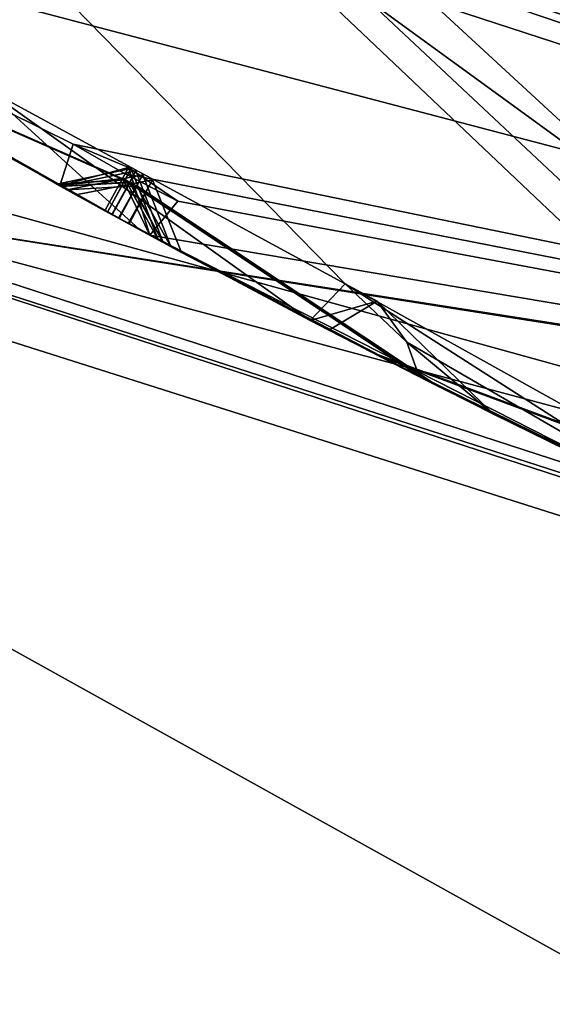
# Model space of a CAD drawing. Header units: millimetres. Extents: x -29 to 28.8, y -75.2 to 10.
# Tile 25 of 256: x -5.609 to -5.073, y -46.685 to -45.695. Entities that reach past the tile are written whole.
import ezdxf

# ---------------------------------------------------------------- set-up
doc = ezdxf.new("R2010")
doc.units = ezdxf.units.MM
doc.header["$LTSCALE"] = 88.413066
for name, color, linetype in [('104', 7, 'CONTINUOUS'), ('105', 7, 'CONTINUOUS'), ('107', 7, 'CONTINUOUS'), ('11', 7, 'CONTINUOUS'), ('15', 7, 'CONTINUOUS'), ('16', 7, 'CONTINUOUS'), ('17', 7, 'CONTINUOUS'), ('2', 7, 'CONTINUOUS'), ('20', 7, 'CONTINUOUS'), ('22', 7, 'CONTINUOUS'), ('23', 7, 'CONTINUOUS'), ('26', 7, 'CONTINUOUS'), ('28', 7, 'CONTINUOUS'), ('31', 7, 'CONTINUOUS'), ('379', 7, 'CONTINUOUS'), ('385', 7, 'CONTINUOUS'), ('386', 7, 'CONTINUOUS'), ('387', 7, 'CONTINUOUS'), ('388', 7, 'CONTINUOUS'), ('389', 7, 'CONTINUOUS'), ('390', 7, 'CONTINUOUS'), ('4', 7, 'CONTINUOUS'), ('464', 7, 'CONTINUOUS'), ('465', 7, 'CONTINUOUS'), ('467', 7, 'CONTINUOUS'), ('470', 7, 'CONTINUOUS'), ('473', 7, 'CONTINUOUS'), ('476', 7, 'CONTINUOUS'), ('478', 7, 'CONTINUOUS'), ('479', 7, 'CONTINUOUS'), ('611', 7, 'CONTINUOUS'), ('614', 7, 'CONTINUOUS'), ('617', 7, 'CONTINUOUS'), ('620', 7, 'CONTINUOUS'), ('623', 7, 'CONTINUOUS'), ('624', 7, 'CONTINUOUS')]:
    doc.layers.add(name, color=color, linetype=linetype)

msp = doc.modelspace()

# ---------------------------------------------------------------- linework, layer by layer
at = {"layer": '104', "linetype": 'CONTINUOUS'}
for points in [[(-3.23742, -45.76682, 24.9), (-8.47718, -41.96138, 24.9), (-9.02061, -42.35354, 24.9), (-3.23742, -45.76682, 24.9)], [(-3.44503, -46.4044, 24.9), (-3.23742, -45.76682, 24.9), (-9.02061, -42.35354, 24.9), (-3.44503, -46.4044, 24.9)]]:
    msp.add_3dface(points, dxfattribs=at)
at = {"layer": '105', "linetype": 'CONTINUOUS'}
for points in [[(-3.60005, -46.87981, 24.4), (-9.02061, -42.35354, 24.9), (-9.42505, -42.6477, 24.4), (-3.60005, -46.87981, 24.4)], [(-3.44503, -46.4044, 24.9), (-9.02061, -42.35354, 24.9), (-3.60005, -46.87981, 24.4), (-3.44503, -46.4044, 24.9)]]:
    msp.add_3dface(points, dxfattribs=at)
at = {"layer": '107', "linetype": 'CONTINUOUS'}
for points in [[(-3.60005, -46.87981, 24.4), (-9.42505, -42.6477, 24.4), (-8.15, -42.04161, -2.0181), (-3.60005, -46.87981, 24.4)], [(-3.10278, -45.47082, -4.1), (-3.60005, -46.87981, 24.4), (-8.15, -42.04161, -2.0181), (-3.10278, -45.47082, -4.1)]]:
    msp.add_3dface(points, dxfattribs=at)
at = {"layer": '11', "linetype": 'CONTINUOUS'}
msp.add_3dface([(-6.91655, -45.60619, 129.34119), (-4.66575, -46.8558, 128.29178), (-6.1385, -46.72827, 131.4163), (-6.91655, -45.60619, 129.34119)], dxfattribs=at)
at = {"layer": '15', "linetype": 'CONTINUOUS'}
for points in [[(-3.30538, -45.97605, 122.5), (-6.46502, -44.69929, 122.5), (-8.65513, -42.09072, 122.5), (-3.30538, -45.97605, 122.5)], [(-3.40005, -46.26112, 122.5), (-6.46502, -44.69929, 122.5), (-3.30538, -45.97605, 122.5), (-3.40005, -46.26112, 122.5)]]:
    msp.add_3dface(points, dxfattribs=at)
at = {"layer": '16', "linetype": 'CONTINUOUS'}
for points in [[(-6.46502, -44.69929, 122.5), (-3.40005, -46.26112, 122.5), (-5.82139, -45.88295, 122.73396), (-6.46502, -44.69929, 122.5)], [(-5.82139, -45.88295, 122.73396), (0, -47.44279, 122.73396), (-7.04449, -45.49591, 123.32635), (-5.82139, -45.88295, 122.73396)], [(-7.04449, -45.49591, 123.32635), (0, -47.44279, 122.73396), (0, -47.78481, 123.32635), (-7.04449, -45.49591, 123.32635)], [(-3.40005, -46.26112, 122.5), (0, -46.8, 122.5), (-5.82139, -45.88295, 122.73396), (-3.40005, -46.26112, 122.5)], [(-5.82139, -45.88295, 122.73396), (0, -46.8, 122.5), (0, -47.44279, 122.73396), (-5.82139, -45.88295, 122.73396)]]:
    msp.add_3dface(points, dxfattribs=at)
at = {"layer": '17', "linetype": 'CONTINUOUS'}
for points in [[(-7.05342, -45.5082, 123.41251), (-7.04449, -45.49591, 123.32635), (0, -47.78481, 123.32635), (-7.05342, -45.5082, 123.41251)], [(0, -47.8, 123.41251), (-7.05342, -45.5082, 123.41251), (0, -47.78481, 123.32635), (0, -47.8, 123.41251)]]:
    msp.add_3dface(points, dxfattribs=at)
at = {"layer": '2', "linetype": 'CONTINUOUS'}
for points in [[(-4.17034, -54.3, 158.83894), (-7.93431, -17.8, 156.9221), (-7.93689, -54.3, 156.92003), (-4.17034, -54.3, 158.83894)], [(-4.1712, -17.8, 158.83921), (-7.93431, -17.8, 156.9221), (-4.17034, -54.3, 158.83894), (-4.1712, -17.8, 158.83921)]]:
    msp.add_3dface(points, dxfattribs=at)
at = {"layer": '20', "linetype": 'CONTINUOUS'}
for points in [[(-3.39919, -46.26162, 122.2), (-8.89919, -42.26564, 122.2), (-3.39919, -46.26162, 27.8), (-3.39919, -46.26162, 122.2)], [(-3.39919, -46.26162, 27.8), (-8.89919, -42.26564, 122.2), (-8.89919, -42.26564, 27.8), (-3.39919, -46.26162, 27.8)]]:
    msp.add_3dface(points, dxfattribs=at)
at = {"layer": '22', "linetype": 'CONTINUOUS'}
msp.add_3dface([(-8.66121, -42.08229, 27.5), (-2.85841, -44.59727, 27.5), (-3.30788, -45.97573, 27.5), (-8.66121, -42.08229, 27.5)], dxfattribs=at)
at = {"layer": '23', "linetype": 'CONTINUOUS'}
for points in [[(-3.239, -45.76656, 25.5), (-8.47912, -41.95887, 25.5), (-3.23742, -45.76682, 24.9), (-3.239, -45.76656, 25.5)], [(-3.23742, -45.76682, 24.9), (-8.47912, -41.95887, 25.5), (-8.47718, -41.96138, 24.9), (-3.23742, -45.76682, 24.9)]]:
    msp.add_3dface(points, dxfattribs=at)
at = {"layer": '26', "linetype": 'CONTINUOUS'}
for points in [[(-3.30538, -45.97605, 122.5), (-8.65513, -42.09072, 122.5), (-5.45607, -45.25018, 122.41213), (-3.30538, -45.97605, 122.5)], [(-8.89919, -42.26564, 122.2), (-3.39919, -46.26162, 122.2), (-5.45607, -45.25018, 122.41213), (-8.89919, -42.26564, 122.2)], [(0, -46.71213, 122.41213), (-3.30538, -45.97605, 122.5), (-5.45607, -45.25018, 122.41213), (0, -46.71213, 122.41213)], [(-3.39919, -46.26162, 122.2), (0, -46.71213, 122.41213), (-5.45607, -45.25018, 122.41213), (-3.39919, -46.26162, 122.2)]]:
    msp.add_3dface(points, dxfattribs=at)
at = {"layer": '28', "linetype": 'CONTINUOUS'}
msp.add_3dface([(-8.47912, -41.95887, 25.5), (-3.239, -45.76656, 25.5), (-2.85841, -44.59727, 25.5), (-8.47912, -41.95887, 25.5)], dxfattribs=at)
at = {"layer": '31', "linetype": 'CONTINUOUS'}
for points in [[(-8.66121, -42.08229, 27.5), (-3.30788, -45.97573, 27.5), (-5.45607, -45.25018, 27.58787), (-8.66121, -42.08229, 27.5)], [(-3.39919, -46.26162, 27.8), (-8.89919, -42.26564, 27.8), (-5.45607, -45.25018, 27.58787), (-3.39919, -46.26162, 27.8)], [(0, -46.71213, 27.58787), (-3.39919, -46.26162, 27.8), (-5.45607, -45.25018, 27.58787), (0, -46.71213, 27.58787)], [(-3.30788, -45.97573, 27.5), (0, -46.71213, 27.58787), (-5.45607, -45.25018, 27.58787), (-3.30788, -45.97573, 27.5)]]:
    msp.add_3dface(points, dxfattribs=at)
at = {"layer": '379', "linetype": 'CONTINUOUS'}
msp.add_3dface([(-3.39892, -46.26169, -102.4), (-2.25372, -42.74305, -102.4), (-8.89923, -42.2655, -102.4), (-3.39892, -46.26169, -102.4)], dxfattribs=at)
at = {"layer": '385', "linetype": 'CONTINUOUS'}
for points in [[(-3.39892, -46.26169, -116.4), (-8.89923, -42.2655, -116.4), (3.39892, -46.26169, -116.4), (-3.39892, -46.26169, -116.4)], [(3.39892, -46.26169, -116.4), (-8.89923, -42.2655, -116.4), (8.89923, -42.2655, -116.4), (3.39892, -46.26169, -116.4)]]:
    msp.add_3dface(points, dxfattribs=at)
at = {"layer": '386', "linetype": 'CONTINUOUS'}
for points in [[(-3.39892, -46.26169, -102.4), (-8.89923, -42.2655, -102.4), (-3.39919, -46.26162, -103.9), (-3.39892, -46.26169, -102.4)], [(-3.39919, -46.26162, -103.9), (-8.89923, -42.2655, -102.4), (-8.89919, -42.26564, -103.9), (-3.39919, -46.26162, -103.9)]]:
    msp.add_3dface(points, dxfattribs=at)
at = {"layer": '387', "linetype": 'CONTINUOUS'}
for points in [[(-3.39919, -46.26162, -103.9), (-8.89919, -42.26564, -103.9), (-4.08874, -46.49621, -104.35138), (-3.39919, -46.26162, -103.9)], [(-4.08874, -46.49621, -104.35138), (-8.89919, -42.26564, -103.9), (-4.47388, -46.34099, -104.35145), (-4.08874, -46.49621, -104.35138)], [(-4.47388, -46.34099, -104.35145), (-8.89919, -42.26564, -103.9), (-4.55933, -46.3297, -104.37441), (-4.47388, -46.34099, -104.35145)], [(-4.55933, -46.3297, -104.37441), (-8.89919, -42.26564, -103.9), (-4.59491, -46.34214, -104.4), (-4.55933, -46.3297, -104.37441)], [(-4.59491, -46.34214, -104.4), (-8.89919, -42.26564, -103.9), (-5.28136, -45.96041, -104.35138), (-4.59491, -46.34214, -104.4)], [(-5.28136, -45.96041, -104.35138), (-8.89919, -42.26564, -103.9), (-5.64629, -45.7623, -104.35145), (-5.28136, -45.96041, -104.35138)], [(-5.65859, -45.81151, -104.4), (-5.48839, -45.90582, -104.4), (-5.64629, -45.7623, -104.35145), (-5.65859, -45.81151, -104.4)], [(-5.31662, -45.99723, -104.4), (-5.28136, -45.96041, -104.35138), (-5.64629, -45.7623, -104.35145), (-5.31662, -45.99723, -104.4)], [(-5.48839, -45.90582, -104.4), (-5.31662, -45.99723, -104.4), (-5.64629, -45.7623, -104.35145), (-5.48839, -45.90582, -104.4)], [(-4.90302, -46.20242, -104.4), (-4.59491, -46.34214, -104.4), (-5.28136, -45.96041, -104.35138), (-4.90302, -46.20242, -104.4)], [(-5.21918, -46.01908, -104.37473), (-4.90302, -46.20242, -104.4), (-5.28136, -45.96041, -104.35138), (-5.21918, -46.01908, -104.37473)], [(-5.20689, -46.05369, -104.4), (-4.90302, -46.20242, -104.4), (-5.21918, -46.01908, -104.37473), (-5.20689, -46.05369, -104.4)]]:
    msp.add_3dface(points, dxfattribs=at)
at = {"layer": '388', "linetype": 'CONTINUOUS'}
for points in [[(-6.09005, -45.55506, -114.4), (-5.56848, -45.86191, -114.4), (-6.08905, -45.55569, -113.3625), (-6.09005, -45.55506, -114.4)], [(-6.08905, -45.55569, -113.3625), (-5.56848, -45.86191, -114.4), (-5.83342, -45.71066, -113.87511), (-6.08905, -45.55569, -113.3625)], [(-5.57146, -45.86026, -112.14868), (-5.83087, -45.71216, -111.64486), (-5.83112, -45.71201, -112.6532), (-5.57146, -45.86026, -112.14868)], [(-5.56732, -45.86255, -109.96676), (-5.82511, -45.71555, -109.48271), (-5.8271, -45.71438, -110.45473), (-5.56732, -45.86255, -109.96676)], [(-5.56112, -45.86598, -107.87213), (-5.82069, -45.71815, -107.40782), (-5.81903, -45.71912, -108.3334), (-5.56112, -45.86598, -107.87213)], [(-5.5524, -45.87079, -105.89212), (-5.81159, -45.72348, -105.45748), (-5.81547, -45.7212, -106.33289), (-5.5524, -45.87079, -105.89212)], [(-5.78342, -45.73992, -113.77586), (-5.52314, -45.88687, -114.28999), (-5.78101, -45.74132, -112.75154), (-5.78342, -45.73992, -113.77586)], [(-5.78101, -45.74132, -112.75154), (-5.52314, -45.88687, -114.28999), (-5.52066, -45.88823, -112.24684), (-5.78101, -45.74132, -112.75154)], [(-5.78058, -45.74157, -111.5472), (-5.52043, -45.88835, -112.05074), (-5.77606, -45.7442, -110.54985), (-5.78058, -45.74157, -111.5472)], [(-5.77606, -45.7442, -110.54985), (-5.52043, -45.88835, -112.05074), (-5.51611, -45.89071, -110.06259), (-5.77606, -45.7442, -110.54985)], [(-5.77405, -45.74537, -109.38805), (-5.51574, -45.89091, -109.87126), (-5.76781, -45.74899, -108.42633), (-5.77405, -45.74537, -109.38805)], [(-5.76878, -45.74843, -107.31666), (-5.50874, -45.89474, -107.77997), (-5.7637, -45.75137, -106.4226), (-5.76878, -45.74843, -107.31666)], [(-5.76781, -45.74899, -108.42633), (-5.51574, -45.89091, -109.87126), (-5.50927, -45.89445, -107.96477), (-5.76781, -45.74899, -108.42633)], [(-5.7637, -45.75137, -106.4226), (-5.50874, -45.89474, -107.77997), (-5.49957, -45.89974, -105.98081), (-5.7637, -45.75137, -106.4226)], [(-5.75842, -45.75443, -105.37065), (-5.49885, -45.90013, -105.80411), (-5.67784, -45.80061, -104.4298), (-5.75842, -45.75443, -105.37065)], [(-5.67784, -45.80061, -104.4298), (-5.49885, -45.90013, -105.80411), (-5.65859, -45.81151, -104.4), (-5.67784, -45.80061, -104.4298)], [(-5.48839, -45.90582, -104.4), (-5.65859, -45.81151, -104.4), (-5.49885, -45.90013, -105.80411), (-5.48839, -45.90582, -104.4)], [(-5.52066, -45.88823, -112.24684), (-5.52314, -45.88687, -114.28999), (-5.25286, -46.03023, -113.76559), (-5.52066, -45.88823, -112.24684)], [(-5.25753, -46.02782, -112.75264), (-5.52066, -45.88823, -112.24684), (-5.25286, -46.03023, -113.76559), (-5.25753, -46.02782, -112.75264)], [(-5.51611, -45.89071, -110.06259), (-5.52043, -45.88835, -112.05074), (-5.25429, -46.02949, -111.54634), (-5.51611, -45.89071, -110.06259)], [(-5.25498, -46.02913, -110.54974), (-5.51611, -45.89071, -110.06259), (-5.25429, -46.02949, -111.54634), (-5.25498, -46.02913, -110.54974)], [(-5.50927, -45.89445, -107.96477), (-5.51574, -45.89091, -109.87126), (-5.24766, -46.03289, -109.38205), (-5.50927, -45.89445, -107.96477)], [(-5.24855, -46.03244, -108.43005), (-5.50927, -45.89445, -107.96477), (-5.24766, -46.03289, -109.38205), (-5.24855, -46.03244, -108.43005)], [(-5.49957, -45.89974, -105.98081), (-5.50874, -45.89474, -107.77997), (-5.24029, -46.03667, -107.31549), (-5.49957, -45.89974, -105.98081)], [(-5.2405, -46.03656, -106.41622), (-5.49957, -45.89974, -105.98081), (-5.24029, -46.03667, -107.31549), (-5.2405, -46.03656, -106.41622)], [(-5.48839, -45.90582, -104.4), (-5.49885, -45.90013, -105.80411), (-5.23446, -46.03965, -105.37774), (-5.48839, -45.90582, -104.4)], [(-5.31662, -45.99723, -104.4), (-5.48839, -45.90582, -104.4), (-5.23446, -46.03965, -105.37774), (-5.31662, -45.99723, -104.4)], [(-5.47778, -45.91158, -114.4), (-4.93837, -46.18569, -114.4), (-5.20147, -46.05644, -113.86507), (-5.47778, -45.91158, -114.4)], [(-5.46949, -45.91606, -112.14884), (-5.20617, -46.05406, -112.6534), (-5.20245, -46.05595, -111.64375), (-5.46949, -45.91606, -112.14884)], [(-5.4644, -45.91881, -109.96702), (-5.20265, -46.05585, -110.45363), (-5.19548, -46.05948, -109.47715), (-5.4644, -45.91881, -109.96702)], [(-5.45674, -45.92294, -107.87252), (-5.19547, -46.05949, -108.33705), (-5.1874, -46.06357, -107.40723), (-5.45674, -45.92294, -107.87252)], [(-5.44587, -45.92879, -105.89269), (-5.18636, -46.0641, -106.32713), (-5.18004, -46.06729, -105.46462), (-5.44587, -45.92879, -105.89269)], [(-5.29782, -46.00701, -104.4293), (-5.31662, -45.99723, -104.4), (-5.23446, -46.03965, -105.37774), (-5.29782, -46.00701, -104.4293)], [(-5.13199, -46.09139, -104.68809), (-5.29782, -46.00701, -104.4293), (-5.23446, -46.03965, -105.37774), (-5.13199, -46.09139, -104.68809)], [(-4.9895, -46.16122, -113.26352), (-5.25753, -46.02782, -112.75264), (-5.25286, -46.03023, -113.76559), (-4.9895, -46.16122, -113.26352)], [(-4.98616, -46.16283, -111.04856), (-5.25498, -46.02913, -110.54974), (-5.25429, -46.02949, -111.54634), (-4.98616, -46.16283, -111.04856)], [(-4.98088, -46.16536, -108.90679), (-5.24855, -46.03244, -108.43005), (-5.24766, -46.03289, -109.38205), (-4.98088, -46.16536, -108.90679)], [(-4.97328, -46.16902, -106.86614), (-5.2405, -46.03656, -106.41622), (-5.24029, -46.03667, -107.31549), (-4.97328, -46.16902, -106.86614)], [(-4.96272, -46.17408, -104.95325), (-5.13199, -46.09139, -104.68809), (-5.23446, -46.03965, -105.37774), (-4.96272, -46.17408, -104.95325)], [(-4.90302, -46.20242, -104.4), (-5.20689, -46.05369, -104.4), (-5.05821, -46.12785, -104.63126), (-4.90302, -46.20242, -104.4)], [(-5.20617, -46.05406, -112.6534), (-4.93713, -46.18628, -113.1647), (-5.20245, -46.05595, -111.64375), (-5.20617, -46.05406, -112.6534)], [(-5.20265, -46.05585, -110.45363), (-4.93336, -46.18807, -110.95173), (-5.19548, -46.05948, -109.47715), (-5.20265, -46.05585, -110.45363)], [(-5.20245, -46.05595, -111.64375), (-4.93713, -46.18628, -113.1647), (-4.93367, -46.18792, -111.14567), (-5.20245, -46.05595, -111.64375)], [(-5.20147, -46.05644, -113.86507), (-4.93837, -46.18569, -114.4), (-4.93731, -46.18619, -113.3625), (-5.20147, -46.05644, -113.86507)], [(-5.19548, -46.05948, -109.47715), (-4.93336, -46.18807, -110.95173), (-4.92786, -46.19068, -109.00113), (-5.19548, -46.05948, -109.47715)], [(-5.19547, -46.05949, -108.33705), (-4.9274, -46.1909, -108.81285), (-5.1874, -46.06357, -107.40723), (-5.19547, -46.05949, -108.33705)], [(-5.1874, -46.06357, -107.40723), (-4.9274, -46.1909, -108.81285), (-4.91943, -46.19467, -106.95689), (-5.1874, -46.06357, -107.40723)], [(-5.18636, -46.0641, -106.32713), (-4.91879, -46.19497, -106.77595), (-5.18004, -46.06729, -105.46462), (-5.18636, -46.0641, -106.32713)], [(-5.18004, -46.06729, -105.46462), (-4.91879, -46.19497, -106.77595), (-4.90766, -46.20023, -105.03971), (-5.18004, -46.06729, -105.46462)]]:
    msp.add_3dface(points, dxfattribs=at)
at = {"layer": '389', "linetype": 'CONTINUOUS'}
for points in [[(-3.39919, -46.26162, -114.9), (-9.01404, -42.94122, -114.4), (-8.89919, -42.26564, -114.9), (-3.39919, -46.26162, -114.9)], [(-9.01404, -42.94122, -114.4), (-3.39919, -46.26162, -114.9), (-8.59912, -43.37048, -114.44326), (-9.01404, -42.94122, -114.4)], [(-8.59912, -43.37048, -114.44326), (-3.39919, -46.26162, -114.9), (-8.56002, -43.41601, -114.44236), (-8.59912, -43.37048, -114.44326)], [(-8.56002, -43.41601, -114.44236), (-3.39919, -46.26162, -114.9), (-8.51941, -43.45994, -114.4433), (-8.56002, -43.41601, -114.44236)], [(-3.39919, -46.26162, -114.9), (-8.55718, -43.48275, -114.4), (-8.51941, -43.45994, -114.4433), (-3.39919, -46.26162, -114.9)], [(-8.14126, -43.92219, -114.4), (-8.55718, -43.48275, -114.4), (-3.39919, -46.26162, -114.9), (-8.14126, -43.92219, -114.4)], [(-8.14126, -43.92219, -114.4), (-3.39919, -46.26162, -114.9), (-7.68011, -44.30135, -114.44326), (-8.14126, -43.92219, -114.4)], [(-7.68011, -44.30135, -114.44326), (-3.39919, -46.26162, -114.9), (-7.63607, -44.34212, -114.44236), (-7.68011, -44.30135, -114.44326)], [(-7.63607, -44.34212, -114.44236), (-3.39919, -46.26162, -114.9), (-7.59072, -44.38114, -114.4433), (-7.63607, -44.34212, -114.44236)], [(-3.39919, -46.26162, -114.9), (-7.62564, -44.40811, -114.4), (-7.59072, -44.38114, -114.4433), (-3.39919, -46.26162, -114.9)], [(-7.16234, -44.79727, -114.4), (-7.62564, -44.40811, -114.4), (-3.39919, -46.26162, -114.9), (-7.16234, -44.79727, -114.4)], [(-7.16234, -44.79727, -114.4), (-3.39919, -46.26162, -114.9), (-6.66097, -45.1214, -114.44326), (-7.16234, -44.79727, -114.4)], [(-6.66097, -45.1214, -114.44326), (-3.39919, -46.26162, -114.9), (-6.61257, -45.15688, -114.44236), (-6.66097, -45.1214, -114.44326)], [(-6.61257, -45.15688, -114.44236), (-3.39919, -46.26162, -114.9), (-6.56307, -45.19048, -114.4433), (-6.61257, -45.15688, -114.44236)], [(-3.39919, -46.26162, -114.9), (-6.59469, -45.22125, -114.4), (-6.56307, -45.19048, -114.4433), (-3.39919, -46.26162, -114.9)], [(-6.09005, -45.55506, -114.4), (-6.59469, -45.22125, -114.4), (-3.39919, -46.26162, -114.9), (-6.09005, -45.55506, -114.4)], [(-5.56848, -45.86191, -114.4), (-6.09005, -45.55506, -114.4), (-5.55501, -45.81992, -114.44326), (-5.56848, -45.86191, -114.4)], [(-6.09005, -45.55506, -114.4), (-3.39919, -46.26162, -114.9), (-5.55501, -45.81992, -114.44326), (-6.09005, -45.55506, -114.4)], [(-5.55501, -45.81992, -114.44326), (-3.39919, -46.26162, -114.9), (-5.50288, -45.84967, -114.44236), (-5.55501, -45.81992, -114.44326)], [(-5.50288, -45.84967, -114.44236), (-3.39919, -46.26162, -114.9), (-5.44987, -45.87739, -114.4433), (-5.50288, -45.84967, -114.44236)], [(-3.39919, -46.26162, -114.9), (-5.47778, -45.91158, -114.4), (-5.44987, -45.87739, -114.4433), (-3.39919, -46.26162, -114.9)], [(-4.93837, -46.18569, -114.4), (-5.47778, -45.91158, -114.4), (-3.39919, -46.26162, -114.9), (-4.93837, -46.18569, -114.4)]]:
    msp.add_3dface(points, dxfattribs=at)
at = {"layer": '390', "linetype": 'CONTINUOUS'}
for points in [[(-8.89923, -42.2655, -116.4), (-3.39892, -46.26169, -116.4), (-8.89919, -42.26564, -114.9), (-8.89923, -42.2655, -116.4)], [(-3.39892, -46.26169, -116.4), (-3.39919, -46.26162, -114.9), (-8.89919, -42.26564, -114.9), (-3.39892, -46.26169, -116.4)]]:
    msp.add_3dface(points, dxfattribs=at)
at = {"layer": '4', "linetype": 'CONTINUOUS'}
for points in [[(0, -47.8, 123.41251), (-6.91655, -45.60619, 129.34119), (-7.05342, -45.5082, 123.41251), (0, -47.8, 123.41251)], [(-6.91655, -45.60619, 129.34119), (0, -47.8, 123.41251), (-4.66575, -46.8558, 128.29178), (-6.91655, -45.60619, 129.34119)]]:
    msp.add_3dface(points, dxfattribs=at)
at = {"layer": '464', "linetype": 'CONTINUOUS'}
for points in [[(-5.52314, -45.88687, -114.28999), (-5.78342, -45.73992, -113.77586), (-5.83342, -45.71066, -113.87511), (-5.52314, -45.88687, -114.28999)], [(-5.56848, -45.86191, -114.4), (-5.52314, -45.88687, -114.28999), (-5.83342, -45.71066, -113.87511), (-5.56848, -45.86191, -114.4)], [(-5.56848, -45.86191, -114.4), (-5.49943, -45.84342, -114.40353), (-5.50535, -45.85435, -114.32261), (-5.56848, -45.86191, -114.4)], [(-5.52314, -45.88687, -114.28999), (-5.56848, -45.86191, -114.4), (-5.50535, -45.85435, -114.32261), (-5.52314, -45.88687, -114.28999)]]:
    msp.add_3dface(points, dxfattribs=at)
at = {"layer": '465', "linetype": 'CONTINUOUS'}
for points in [[(-5.50288, -45.84967, -114.44236), (-5.44987, -45.87739, -114.4433), (-5.49943, -45.84342, -114.40353), (-5.50288, -45.84967, -114.44236)], [(-5.44987, -45.87739, -114.4433), (-5.47778, -45.91158, -114.4), (-5.49943, -45.84342, -114.40353), (-5.44987, -45.87739, -114.4433)]]:
    msp.add_3dface(points, dxfattribs=at)
at = {"layer": '467', "linetype": 'CONTINUOUS'}
for points in [[(-5.83087, -45.71216, -111.64486), (-5.57146, -45.86026, -112.14868), (-5.52043, -45.88835, -112.05074), (-5.83087, -45.71216, -111.64486)], [(-5.83087, -45.71216, -111.64486), (-5.52043, -45.88835, -112.05074), (-5.78058, -45.74157, -111.5472), (-5.83087, -45.71216, -111.64486)], [(-5.57146, -45.86026, -112.14868), (-5.49654, -45.84442, -112.14875), (-5.50258, -45.85565, -112.08328), (-5.57146, -45.86026, -112.14868)], [(-5.50287, -45.85581, -112.21486), (-5.46949, -45.91606, -112.14884), (-5.49654, -45.84442, -112.14875), (-5.50287, -45.85581, -112.21486)], [(-5.52043, -45.88835, -112.05074), (-5.57146, -45.86026, -112.14868), (-5.50258, -45.85565, -112.08328), (-5.52043, -45.88835, -112.05074)], [(-5.52066, -45.88823, -112.24684), (-5.46949, -45.91606, -112.14884), (-5.50287, -45.85581, -112.21486), (-5.52066, -45.88823, -112.24684)], [(-5.52066, -45.88823, -112.24684), (-5.25753, -46.02782, -112.75264), (-5.20617, -46.05406, -112.6534), (-5.52066, -45.88823, -112.24684)], [(-5.52066, -45.88823, -112.24684), (-5.20617, -46.05406, -112.6534), (-5.46949, -45.91606, -112.14884), (-5.52066, -45.88823, -112.24684)], [(-5.25753, -46.02782, -112.75264), (-4.9895, -46.16122, -113.26352), (-4.93713, -46.18628, -113.1647), (-5.25753, -46.02782, -112.75264)], [(-5.25753, -46.02782, -112.75264), (-4.93713, -46.18628, -113.1647), (-5.20617, -46.05406, -112.6534), (-5.25753, -46.02782, -112.75264)]]:
    msp.add_3dface(points, dxfattribs=at)
at = {"layer": '470', "linetype": 'CONTINUOUS'}
for points in [[(-5.82511, -45.71555, -109.48271), (-5.56732, -45.86255, -109.96676), (-5.51574, -45.89091, -109.87126), (-5.82511, -45.71555, -109.48271)], [(-5.82511, -45.71555, -109.48271), (-5.51574, -45.89091, -109.87126), (-5.77405, -45.74537, -109.38805), (-5.82511, -45.71555, -109.48271)], [(-5.56732, -45.86255, -109.96676), (-5.49194, -45.84693, -109.96688), (-5.49783, -45.85798, -109.90351), (-5.56732, -45.86255, -109.96676)], [(-5.49836, -45.85838, -110.03159), (-5.4644, -45.91881, -109.96702), (-5.49194, -45.84693, -109.96688), (-5.49836, -45.85838, -110.03159)], [(-5.51574, -45.89091, -109.87126), (-5.56732, -45.86255, -109.96676), (-5.49783, -45.85798, -109.90351), (-5.51574, -45.89091, -109.87126)], [(-5.51611, -45.89071, -110.06259), (-5.4644, -45.91881, -109.96702), (-5.49836, -45.85838, -110.03159), (-5.51611, -45.89071, -110.06259)], [(-5.51611, -45.89071, -110.06259), (-5.25498, -46.02913, -110.54974), (-5.20265, -46.05585, -110.45363), (-5.51611, -45.89071, -110.06259)], [(-5.51611, -45.89071, -110.06259), (-5.20265, -46.05585, -110.45363), (-5.4644, -45.91881, -109.96702), (-5.51611, -45.89071, -110.06259)], [(-5.25498, -46.02913, -110.54974), (-4.98616, -46.16283, -111.04856), (-4.93336, -46.18807, -110.95173), (-5.25498, -46.02913, -110.54974)], [(-5.25498, -46.02913, -110.54974), (-4.93336, -46.18807, -110.95173), (-5.20265, -46.05585, -110.45363), (-5.25498, -46.02913, -110.54974)]]:
    msp.add_3dface(points, dxfattribs=at)
at = {"layer": '473', "linetype": 'CONTINUOUS'}
for points in [[(-5.82069, -45.71815, -107.40782), (-5.56112, -45.86598, -107.87213), (-5.50874, -45.89474, -107.77997), (-5.82069, -45.71815, -107.40782)], [(-5.82069, -45.71815, -107.40782), (-5.50874, -45.89474, -107.77997), (-5.76878, -45.74843, -107.31666), (-5.82069, -45.71815, -107.40782)], [(-5.56112, -45.86598, -107.87213), (-5.48505, -45.8507, -107.87231), (-5.49096, -45.86191, -107.81075), (-5.56112, -45.86598, -107.87213)], [(-5.50927, -45.89445, -107.96477), (-5.45674, -45.92294, -107.87252), (-5.48505, -45.8507, -107.87231), (-5.50927, -45.89445, -107.96477)], [(-5.50874, -45.89474, -107.77997), (-5.56112, -45.86598, -107.87213), (-5.49096, -45.86191, -107.81075), (-5.50874, -45.89474, -107.77997)], [(-5.50927, -45.89445, -107.96477), (-5.24855, -46.03244, -108.43005), (-5.19547, -46.05949, -108.33705), (-5.50927, -45.89445, -107.96477)], [(-5.50927, -45.89445, -107.96477), (-5.19547, -46.05949, -108.33705), (-5.45674, -45.92294, -107.87252), (-5.50927, -45.89445, -107.96477)], [(-5.24855, -46.03244, -108.43005), (-4.98088, -46.16536, -108.90679), (-4.9274, -46.1909, -108.81285), (-5.24855, -46.03244, -108.43005)], [(-5.24855, -46.03244, -108.43005), (-4.9274, -46.1909, -108.81285), (-5.19547, -46.05949, -108.33705), (-5.24855, -46.03244, -108.43005)]]:
    msp.add_3dface(points, dxfattribs=at)
at = {"layer": '476', "linetype": 'CONTINUOUS'}
for points in [[(-5.81159, -45.72348, -105.45748), (-5.5524, -45.87079, -105.89212), (-5.49885, -45.90013, -105.80411), (-5.81159, -45.72348, -105.45748)], [(-5.81159, -45.72348, -105.45748), (-5.49885, -45.90013, -105.80411), (-5.75842, -45.75443, -105.37065), (-5.81159, -45.72348, -105.45748)], [(-5.5524, -45.87079, -105.89212), (-5.4753, -45.85601, -105.89239), (-5.49885, -45.90013, -105.80411), (-5.5524, -45.87079, -105.89212)], [(-5.49957, -45.89974, -105.98081), (-5.44587, -45.92879, -105.89269), (-5.4753, -45.85601, -105.89239), (-5.49957, -45.89974, -105.98081)], [(-5.49957, -45.89974, -105.98081), (-5.2405, -46.03656, -106.41622), (-5.18636, -46.0641, -106.32713), (-5.49957, -45.89974, -105.98081)], [(-5.49957, -45.89974, -105.98081), (-5.18636, -46.0641, -106.32713), (-5.44587, -45.92879, -105.89269), (-5.49957, -45.89974, -105.98081)], [(-5.2405, -46.03656, -106.41622), (-4.97328, -46.16902, -106.86614), (-4.91879, -46.19497, -106.77595), (-5.2405, -46.03656, -106.41622)], [(-5.2405, -46.03656, -106.41622), (-4.91879, -46.19497, -106.77595), (-5.18636, -46.0641, -106.32713), (-5.2405, -46.03656, -106.41622)]]:
    msp.add_3dface(points, dxfattribs=at)
at = {"layer": '478', "linetype": 'CONTINUOUS'}
for points in [[(-5.28136, -45.96041, -104.35138), (-5.31662, -45.99723, -104.4), (-5.24918, -45.97785, -104.40767), (-5.28136, -45.96041, -104.35138)], [(-5.21918, -46.01908, -104.37473), (-5.28136, -45.96041, -104.35138), (-5.24918, -45.97785, -104.40767), (-5.21918, -46.01908, -104.37473)], [(-5.31662, -45.99723, -104.4), (-5.29782, -46.00701, -104.4293), (-5.24918, -45.97785, -104.40767), (-5.31662, -45.99723, -104.4)]]:
    msp.add_3dface(points, dxfattribs=at)
at = {"layer": '479', "linetype": 'CONTINUOUS'}
for points in [[(-5.29782, -46.00701, -104.4293), (-5.13199, -46.09139, -104.68809), (-5.24918, -45.97785, -104.40767), (-5.29782, -46.00701, -104.4293)], [(-5.13199, -46.09139, -104.68809), (-5.21918, -46.01908, -104.37473), (-5.24918, -45.97785, -104.40767), (-5.13199, -46.09139, -104.68809)], [(-5.20689, -46.05369, -104.4), (-5.21918, -46.01908, -104.37473), (-5.13199, -46.09139, -104.68809), (-5.20689, -46.05369, -104.4)], [(-5.20689, -46.05369, -104.4), (-5.13199, -46.09139, -104.68809), (-5.05821, -46.12785, -104.63126), (-5.20689, -46.05369, -104.4)], [(-5.13199, -46.09139, -104.68809), (-4.96272, -46.17408, -104.95325), (-5.05821, -46.12785, -104.63126), (-5.13199, -46.09139, -104.68809)]]:
    msp.add_3dface(points, dxfattribs=at)
at = {"layer": '611', "linetype": 'CONTINUOUS'}
for points in [[(-5.5524, -45.87079, -105.89212), (-5.81547, -45.7212, -106.33289), (-5.49957, -45.89974, -105.98081), (-5.5524, -45.87079, -105.89212)], [(-5.81547, -45.7212, -106.33289), (-5.7637, -45.75137, -106.4226), (-5.49957, -45.89974, -105.98081), (-5.81547, -45.7212, -106.33289)], [(-5.4753, -45.85601, -105.89239), (-5.5524, -45.87079, -105.89212), (-5.49957, -45.89974, -105.98081), (-5.4753, -45.85601, -105.89239)], [(-5.44587, -45.92879, -105.89269), (-5.49885, -45.90013, -105.80411), (-5.4753, -45.85601, -105.89239), (-5.44587, -45.92879, -105.89269)], [(-5.23446, -46.03965, -105.37774), (-5.49885, -45.90013, -105.80411), (-5.18004, -46.06729, -105.46462), (-5.23446, -46.03965, -105.37774)], [(-5.44587, -45.92879, -105.89269), (-5.18004, -46.06729, -105.46462), (-5.49885, -45.90013, -105.80411), (-5.44587, -45.92879, -105.89269)], [(-4.96272, -46.17408, -104.95325), (-5.23446, -46.03965, -105.37774), (-4.90766, -46.20023, -105.03971), (-4.96272, -46.17408, -104.95325)], [(-5.23446, -46.03965, -105.37774), (-5.18004, -46.06729, -105.46462), (-4.90766, -46.20023, -105.03971), (-5.23446, -46.03965, -105.37774)]]:
    msp.add_3dface(points, dxfattribs=at)
at = {"layer": '614', "linetype": 'CONTINUOUS'}
for points in [[(-5.56112, -45.86598, -107.87213), (-5.81903, -45.71912, -108.3334), (-5.50927, -45.89445, -107.96477), (-5.56112, -45.86598, -107.87213)], [(-5.81903, -45.71912, -108.3334), (-5.76781, -45.74899, -108.42633), (-5.50927, -45.89445, -107.96477), (-5.81903, -45.71912, -108.3334)], [(-5.56112, -45.86598, -107.87213), (-5.50927, -45.89445, -107.96477), (-5.48505, -45.8507, -107.87231), (-5.56112, -45.86598, -107.87213)], [(-5.48505, -45.8507, -107.87231), (-5.45674, -45.92294, -107.87252), (-5.49096, -45.86191, -107.81075), (-5.48505, -45.8507, -107.87231)], [(-5.1874, -46.06357, -107.40723), (-5.50874, -45.89474, -107.77997), (-5.49096, -45.86191, -107.81075), (-5.1874, -46.06357, -107.40723)], [(-5.45674, -45.92294, -107.87252), (-5.1874, -46.06357, -107.40723), (-5.49096, -45.86191, -107.81075), (-5.45674, -45.92294, -107.87252)], [(-5.24029, -46.03667, -107.31549), (-5.50874, -45.89474, -107.77997), (-5.1874, -46.06357, -107.40723), (-5.24029, -46.03667, -107.31549)], [(-4.97328, -46.16902, -106.86614), (-5.24029, -46.03667, -107.31549), (-4.91943, -46.19467, -106.95689), (-4.97328, -46.16902, -106.86614)], [(-5.24029, -46.03667, -107.31549), (-5.1874, -46.06357, -107.40723), (-4.91943, -46.19467, -106.95689), (-5.24029, -46.03667, -107.31549)]]:
    msp.add_3dface(points, dxfattribs=at)
at = {"layer": '617', "linetype": 'CONTINUOUS'}
for points in [[(-5.56732, -45.86255, -109.96676), (-5.8271, -45.71438, -110.45473), (-5.49836, -45.85838, -110.03159), (-5.56732, -45.86255, -109.96676)], [(-5.8271, -45.71438, -110.45473), (-5.77606, -45.7442, -110.54985), (-5.51611, -45.89071, -110.06259), (-5.8271, -45.71438, -110.45473)], [(-5.8271, -45.71438, -110.45473), (-5.51611, -45.89071, -110.06259), (-5.49836, -45.85838, -110.03159), (-5.8271, -45.71438, -110.45473)], [(-5.56732, -45.86255, -109.96676), (-5.49836, -45.85838, -110.03159), (-5.49194, -45.84693, -109.96688), (-5.56732, -45.86255, -109.96676)], [(-5.49194, -45.84693, -109.96688), (-5.4644, -45.91881, -109.96702), (-5.49783, -45.85798, -109.90351), (-5.49194, -45.84693, -109.96688)], [(-5.19548, -46.05948, -109.47715), (-5.51574, -45.89091, -109.87126), (-5.49783, -45.85798, -109.90351), (-5.19548, -46.05948, -109.47715)], [(-5.4644, -45.91881, -109.96702), (-5.19548, -46.05948, -109.47715), (-5.49783, -45.85798, -109.90351), (-5.4644, -45.91881, -109.96702)], [(-5.24766, -46.03289, -109.38205), (-5.51574, -45.89091, -109.87126), (-5.19548, -46.05948, -109.47715), (-5.24766, -46.03289, -109.38205)], [(-4.98088, -46.16536, -108.90679), (-5.24766, -46.03289, -109.38205), (-4.91204, -46.15747, -108.97081), (-4.98088, -46.16536, -108.90679)], [(-5.24766, -46.03289, -109.38205), (-5.19548, -46.05948, -109.47715), (-4.92786, -46.19068, -109.00113), (-5.24766, -46.03289, -109.38205)], [(-5.24766, -46.03289, -109.38205), (-4.92786, -46.19068, -109.00113), (-4.91204, -46.15747, -108.97081), (-5.24766, -46.03289, -109.38205)]]:
    msp.add_3dface(points, dxfattribs=at)
at = {"layer": '620', "linetype": 'CONTINUOUS'}
for points in [[(-5.57146, -45.86026, -112.14868), (-5.83112, -45.71201, -112.6532), (-5.50287, -45.85581, -112.21486), (-5.57146, -45.86026, -112.14868)], [(-5.83112, -45.71201, -112.6532), (-5.78101, -45.74132, -112.75154), (-5.52066, -45.88823, -112.24684), (-5.83112, -45.71201, -112.6532)], [(-5.83112, -45.71201, -112.6532), (-5.52066, -45.88823, -112.24684), (-5.50287, -45.85581, -112.21486), (-5.83112, -45.71201, -112.6532)], [(-5.57146, -45.86026, -112.14868), (-5.50287, -45.85581, -112.21486), (-5.49654, -45.84442, -112.14875), (-5.57146, -45.86026, -112.14868)], [(-5.49654, -45.84442, -112.14875), (-5.46949, -45.91606, -112.14884), (-5.50258, -45.85565, -112.08328), (-5.49654, -45.84442, -112.14875)], [(-5.20245, -46.05595, -111.64375), (-5.52043, -45.88835, -112.05074), (-5.50258, -45.85565, -112.08328), (-5.20245, -46.05595, -111.64375)], [(-5.46949, -45.91606, -112.14884), (-5.20245, -46.05595, -111.64375), (-5.50258, -45.85565, -112.08328), (-5.46949, -45.91606, -112.14884)], [(-5.25429, -46.02949, -111.54634), (-5.52043, -45.88835, -112.05074), (-5.20245, -46.05595, -111.64375), (-5.25429, -46.02949, -111.54634)], [(-4.98616, -46.16283, -111.04856), (-5.25429, -46.02949, -111.54634), (-4.91778, -46.1546, -111.11416), (-4.98616, -46.16283, -111.04856)], [(-5.25429, -46.02949, -111.54634), (-5.20245, -46.05595, -111.64375), (-4.93367, -46.18792, -111.14567), (-5.25429, -46.02949, -111.54634)], [(-5.25429, -46.02949, -111.54634), (-4.93367, -46.18792, -111.14567), (-4.91778, -46.1546, -111.11416), (-5.25429, -46.02949, -111.54634)]]:
    msp.add_3dface(points, dxfattribs=at)
at = {"layer": '623', "linetype": 'CONTINUOUS'}
for points in [[(-5.47778, -45.91158, -114.4), (-5.50535, -45.85435, -114.32261), (-5.49943, -45.84342, -114.40353), (-5.47778, -45.91158, -114.4)], [(-5.20147, -46.05644, -113.86507), (-5.52314, -45.88687, -114.28999), (-5.50535, -45.85435, -114.32261), (-5.20147, -46.05644, -113.86507)], [(-5.47778, -45.91158, -114.4), (-5.20147, -46.05644, -113.86507), (-5.50535, -45.85435, -114.32261), (-5.47778, -45.91158, -114.4)], [(-5.25286, -46.03023, -113.76559), (-5.52314, -45.88687, -114.28999), (-5.20147, -46.05644, -113.86507), (-5.25286, -46.03023, -113.76559)], [(-4.9895, -46.16122, -113.26352), (-5.25286, -46.03023, -113.76559), (-4.92141, -46.15281, -113.33027), (-4.9895, -46.16122, -113.26352)], [(-5.25286, -46.03023, -113.76559), (-5.20147, -46.05644, -113.86507), (-4.93731, -46.18619, -113.3625), (-5.25286, -46.03023, -113.76559)], [(-5.25286, -46.03023, -113.76559), (-4.93731, -46.18619, -113.3625), (-4.92141, -46.15281, -113.33027), (-5.25286, -46.03023, -113.76559)]]:
    msp.add_3dface(points, dxfattribs=at)
at = {"layer": '624', "linetype": 'CONTINUOUS'}
for points in [[(-5.55501, -45.81992, -114.44326), (-5.49943, -45.84342, -114.40353), (-5.56848, -45.86191, -114.4), (-5.55501, -45.81992, -114.44326)], [(-5.55501, -45.81992, -114.44326), (-5.50288, -45.84967, -114.44236), (-5.49943, -45.84342, -114.40353), (-5.55501, -45.81992, -114.44326)]]:
    msp.add_3dface(points, dxfattribs=at)

doc.saveas('drawing.dxf')
